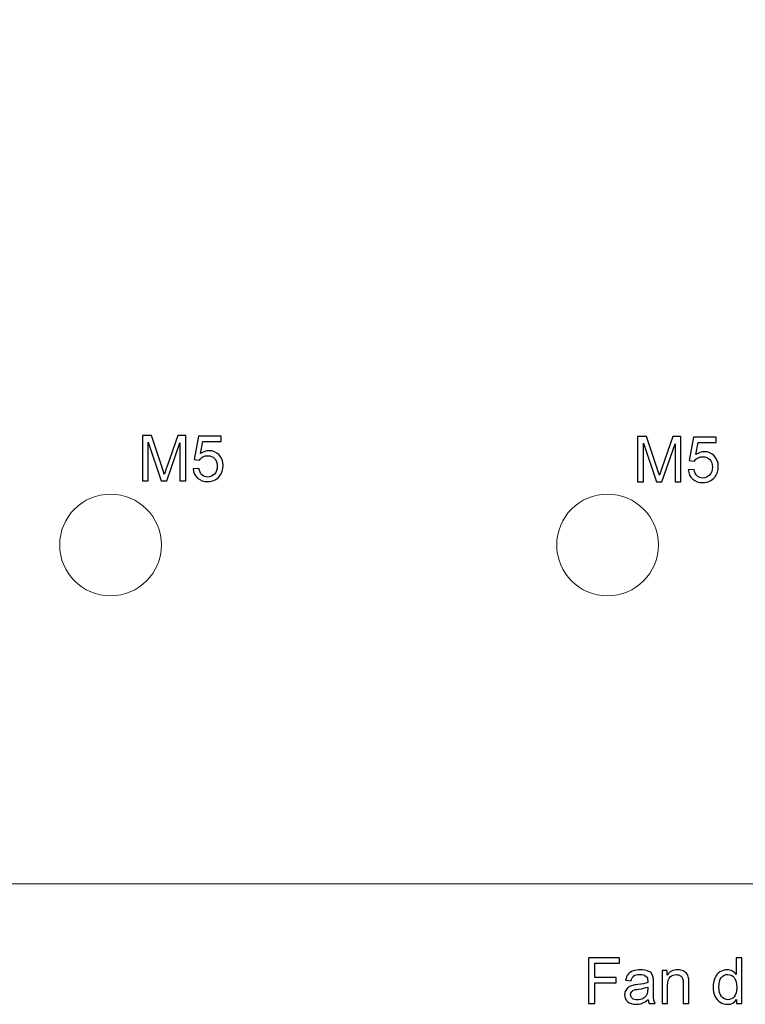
# Model space of a CAD drawing. Header units: centimetres. Extents: x -11.5 to 13.4, y -10.5 to 6.9.
# Tile 6 of 21: x -5.9 to -2.7, y -6 to -1.7. Entities that reach past the tile are written whole.
import ezdxf

# ---------------------------------------------------------------- set-up
doc = ezdxf.new("R2010")
doc.units = ezdxf.units.CM
doc.header["$MEASUREMENT"] = 0
doc.layers.add('layer 1', color=7, linetype='Continuous')

msp = doc.modelspace()

# ---------------------------------------------------------------- linework, layer by layer
at = {"layer": 'layer 1', "color": 7, "lineweight": 20}
for points, knots in [([(-11.49975, 5.50014), (-11.49975, 5.50014), (11.49998, 5.50014), (11.49998, 5.50014), (11.49998, 5.50014), (11.49998, 5.50014), (11.49998, -5.49959), (11.49998, -5.49959), (11.49998, -5.49959), (11.49998, -5.49974), (11.49986, -5.49986), (11.4997, -5.49986), (11.4997, -5.49986), (11.4997, -5.49986), (-11.49975, -5.49986), (-11.49975, -5.49986), (-11.49975, -5.49986), (-11.49991, -5.49986), (-11.50002, -5.49974), (-11.50002, -5.49959), (-11.50002, -5.49959), (-11.50002, -5.49959), (-11.50002, 5.49987), (-11.50002, 5.49987), (-11.50002, 5.49987), (-11.50002, 5.50002), (-11.49991, 5.50014), (-11.49975, 5.50014)], [0, 0, 0, 0, 0.125, 0.125, 0.125, 0.125, 0.25, 0.25, 0.25, 0.25, 0.375, 0.375, 0.375, 0.375, 0.5, 0.5, 0.5, 0.5, 0.625, 0.625, 0.625, 0.625, 0.75, 0.75, 0.75, 0.75, 1, 1, 1, 1]), ([(-5.27502, -3.99986), (-5.27502, -4.12412), (-5.37576, -4.22486), (-5.50002, -4.22486), (-5.50002, -4.22486), (-5.62428, -4.22486), (-5.72502, -4.12412), (-5.72502, -3.99986), (-5.72502, -3.99986), (-5.72502, -3.8756), (-5.62428, -3.77486), (-5.50002, -3.77486), (-5.50002, -3.77486), (-5.37576, -3.77486), (-5.27502, -3.8756), (-5.27502, -3.99986)], [0, 0, 0, 0, 0.2, 0.2, 0.2, 0.2, 0.4, 0.4, 0.4, 0.4, 0.6, 0.6, 0.6, 0.6, 1, 1, 1, 1]), ([(-3.07502, -3.99986), (-3.07502, -4.12412), (-3.17576, -4.22486), (-3.30002, -4.22486), (-3.30002, -4.22486), (-3.42428, -4.22486), (-3.52502, -4.12412), (-3.52502, -3.99986), (-3.52502, -3.99986), (-3.52502, -3.8756), (-3.42428, -3.77486), (-3.30002, -3.77486), (-3.30002, -3.77486), (-3.17576, -3.77486), (-3.07502, -3.8756), (-3.07502, -3.99986)], [0, 0, 0, 0, 0.2, 0.2, 0.2, 0.2, 0.4, 0.4, 0.4, 0.4, 0.6, 0.6, 0.6, 0.6, 1, 1, 1, 1])]:
    msp.add_open_spline(points, degree=3, knots=knots, dxfattribs=at)
at = {"layer": 'layer 1', "color": 250}
for points, knots in [([(-5.35879, -3.71585), (-5.35879, -3.71585), (-5.35879, -3.51504), (-5.35879, -3.51504), (-5.35879, -3.51504), (-5.35879, -3.51504), (-5.31896, -3.51504), (-5.31896, -3.51504), (-5.31896, -3.51504), (-5.31896, -3.51504), (-5.27147, -3.65719), (-5.27147, -3.65719), (-5.27147, -3.65719), (-5.26708, -3.67042), (-5.2639, -3.68033), (-5.26189, -3.68692), (-5.26189, -3.68692), (-5.2596, -3.67962), (-5.256, -3.66887), (-5.25114, -3.65471), (-5.25114, -3.65471), (-5.25114, -3.65471), (-5.2028, -3.51504), (-5.2028, -3.51504), (-5.2028, -3.51504), (-5.2028, -3.51504), (-5.16723, -3.51504), (-5.16723, -3.51504), (-5.16723, -3.51504), (-5.16723, -3.51504), (-5.16723, -3.71585), (-5.16723, -3.71585), (-5.16723, -3.71585), (-5.16723, -3.71585), (-5.19275, -3.71585), (-5.19275, -3.71585), (-5.19275, -3.71585), (-5.19275, -3.71585), (-5.19275, -3.54785), (-5.19275, -3.54785), (-5.19275, -3.54785), (-5.19275, -3.54785), (-5.25137, -3.71585), (-5.25137, -3.71585), (-5.25137, -3.71585), (-5.25137, -3.71585), (-5.2753, -3.71585), (-5.2753, -3.71585), (-5.2753, -3.71585), (-5.2753, -3.71585), (-5.33326, -3.54477), (-5.33326, -3.54477), (-5.33326, -3.54477), (-5.33326, -3.54477), (-5.33326, -3.71585), (-5.33326, -3.71585), (-5.33326, -3.71585), (-5.33326, -3.71585), (-5.35879, -3.71585), (-5.35879, -3.71585)], [0, 0, 0, 0, 0.0625, 0.0625, 0.0625, 0.0625, 0.125, 0.125, 0.125, 0.125, 0.1875, 0.1875, 0.1875, 0.1875, 0.25, 0.25, 0.25, 0.25, 0.3125, 0.3125, 0.3125, 0.3125, 0.375, 0.375, 0.375, 0.375, 0.4375, 0.4375, 0.4375, 0.4375, 0.5, 0.5, 0.5, 0.5, 0.5625, 0.5625, 0.5625, 0.5625, 0.625, 0.625, 0.625, 0.625, 0.6875, 0.6875, 0.6875, 0.6875, 0.75, 0.75, 0.75, 0.75, 0.8125, 0.8125, 0.8125, 0.8125, 0.875, 0.875, 0.875, 0.875, 1, 1, 1, 1]), ([(-5.13442, -3.66312), (-5.13442, -3.66312), (-5.10862, -3.66116), (-5.10862, -3.66116), (-5.10862, -3.66116), (-5.1067, -3.67373), (-5.10226, -3.68318), (-5.09534, -3.68953), (-5.09534, -3.68953), (-5.08843, -3.69584), (-5.07996, -3.69902), (-5.07001, -3.69902), (-5.07001, -3.69902), (-5.058, -3.69902), (-5.04795, -3.69454), (-5.03977, -3.68561), (-5.03977, -3.68561), (-5.03163, -3.67663), (-5.02757, -3.66476), (-5.02757, -3.64999), (-5.02757, -3.64999), (-5.02757, -3.63592), (-5.03145, -3.62484), (-5.03925, -3.61671), (-5.03925, -3.61671), (-5.04706, -3.60857), (-5.05739, -3.60451), (-5.07024, -3.60451), (-5.07024, -3.60451), (-5.07824, -3.60451), (-5.08539, -3.60633), (-5.09174, -3.60998), (-5.09174, -3.60998), (-5.09805, -3.61362), (-5.10301, -3.61834), (-5.10666, -3.62414), (-5.10666, -3.62414), (-5.10666, -3.62414), (-5.12993, -3.62077), (-5.12993, -3.62077), (-5.12993, -3.62077), (-5.12993, -3.62077), (-5.11058, -3.51756), (-5.11058, -3.51756), (-5.11058, -3.51756), (-5.11058, -3.51756), (-5.01102, -3.51756), (-5.01102, -3.51756), (-5.01102, -3.51756), (-5.01102, -3.51756), (-5.01102, -3.54112), (-5.01102, -3.54112), (-5.01102, -3.54112), (-5.01102, -3.54112), (-5.0909, -3.54112), (-5.0909, -3.54112), (-5.0909, -3.54112), (-5.0909, -3.54112), (-5.10161, -3.5953), (-5.10161, -3.5953), (-5.10161, -3.5953), (-5.08959, -3.58684), (-5.07697, -3.58263), (-5.06379, -3.58263), (-5.06379, -3.58263), (-5.04631, -3.58263), (-5.03154, -3.58871), (-5.01953, -3.60086), (-5.01953, -3.60086), (-5.00751, -3.61301), (-5.00148, -3.62863), (-5.00148, -3.6477), (-5.00148, -3.6477), (-5.00148, -3.66588), (-5.00676, -3.68159), (-5.01733, -3.69482), (-5.01733, -3.69482), (-5.03018, -3.71108), (-5.04776, -3.71922), (-5.07001, -3.71922), (-5.07001, -3.71922), (-5.08824, -3.71922), (-5.1031, -3.71407), (-5.11465, -3.70384), (-5.11465, -3.70384), (-5.12619, -3.6936), (-5.13278, -3.68004), (-5.13442, -3.66312)], [0, 0, 0, 0, 0.0434783, 0.0434783, 0.0434783, 0.0434783, 0.0869565, 0.0869565, 0.0869565, 0.0869565, 0.1304348, 0.1304348, 0.1304348, 0.1304348, 0.173913, 0.173913, 0.173913, 0.173913, 0.2173913, 0.2173913, 0.2173913, 0.2173913, 0.2608696, 0.2608696, 0.2608696, 0.2608696, 0.3043478, 0.3043478, 0.3043478, 0.3043478, 0.3478261, 0.3478261, 0.3478261, 0.3478261, 0.3913043, 0.3913043, 0.3913043, 0.3913043, 0.4347826, 0.4347826, 0.4347826, 0.4347826, 0.4782609, 0.4782609, 0.4782609, 0.4782609, 0.5217391, 0.5217391, 0.5217391, 0.5217391, 0.5652174, 0.5652174, 0.5652174, 0.5652174, 0.6086957, 0.6086957, 0.6086957, 0.6086957, 0.6521739, 0.6521739, 0.6521739, 0.6521739, 0.6956522, 0.6956522, 0.6956522, 0.6956522, 0.7391304, 0.7391304, 0.7391304, 0.7391304, 0.7826087, 0.7826087, 0.7826087, 0.7826087, 0.826087, 0.826087, 0.826087, 0.826087, 0.8695652, 0.8695652, 0.8695652, 0.8695652, 0.9130435, 0.9130435, 0.9130435, 0.9130435, 1, 1, 1, 1]), ([(-3.16716, -3.72026), (-3.16716, -3.72026), (-3.16716, -3.51945), (-3.16716, -3.51945), (-3.16716, -3.51945), (-3.16716, -3.51945), (-3.12733, -3.51945), (-3.12733, -3.51945), (-3.12733, -3.51945), (-3.12733, -3.51945), (-3.07984, -3.6616), (-3.07984, -3.6616), (-3.07984, -3.6616), (-3.07545, -3.67483), (-3.07227, -3.68474), (-3.07026, -3.69133), (-3.07026, -3.69133), (-3.06797, -3.68403), (-3.06437, -3.67328), (-3.05951, -3.65912), (-3.05951, -3.65912), (-3.05951, -3.65912), (-3.01117, -3.51945), (-3.01117, -3.51945), (-3.01117, -3.51945), (-3.01117, -3.51945), (-2.9756, -3.51945), (-2.9756, -3.51945), (-2.9756, -3.51945), (-2.9756, -3.51945), (-2.9756, -3.72026), (-2.9756, -3.72026), (-2.9756, -3.72026), (-2.9756, -3.72026), (-3.00112, -3.72026), (-3.00112, -3.72026), (-3.00112, -3.72026), (-3.00112, -3.72026), (-3.00112, -3.55226), (-3.00112, -3.55226), (-3.00112, -3.55226), (-3.00112, -3.55226), (-3.05974, -3.72026), (-3.05974, -3.72026), (-3.05974, -3.72026), (-3.05974, -3.72026), (-3.08367, -3.72026), (-3.08367, -3.72026), (-3.08367, -3.72026), (-3.08367, -3.72026), (-3.14163, -3.54918), (-3.14163, -3.54918), (-3.14163, -3.54918), (-3.14163, -3.54918), (-3.14163, -3.72026), (-3.14163, -3.72026), (-3.14163, -3.72026), (-3.14163, -3.72026), (-3.16716, -3.72026), (-3.16716, -3.72026)], [0, 0, 0, 0, 0.0625, 0.0625, 0.0625, 0.0625, 0.125, 0.125, 0.125, 0.125, 0.1875, 0.1875, 0.1875, 0.1875, 0.25, 0.25, 0.25, 0.25, 0.3125, 0.3125, 0.3125, 0.3125, 0.375, 0.375, 0.375, 0.375, 0.4375, 0.4375, 0.4375, 0.4375, 0.5, 0.5, 0.5, 0.5, 0.5625, 0.5625, 0.5625, 0.5625, 0.625, 0.625, 0.625, 0.625, 0.6875, 0.6875, 0.6875, 0.6875, 0.75, 0.75, 0.75, 0.75, 0.8125, 0.8125, 0.8125, 0.8125, 0.875, 0.875, 0.875, 0.875, 1, 1, 1, 1]), ([(-2.94279, -3.66753), (-2.94279, -3.66753), (-2.91699, -3.66557), (-2.91699, -3.66557), (-2.91699, -3.66557), (-2.91507, -3.67814), (-2.91063, -3.68759), (-2.90371, -3.69394), (-2.90371, -3.69394), (-2.8968, -3.70025), (-2.88833, -3.70343), (-2.87838, -3.70343), (-2.87838, -3.70343), (-2.86637, -3.70343), (-2.85632, -3.69895), (-2.84814, -3.69002), (-2.84814, -3.69002), (-2.84, -3.68104), (-2.83594, -3.66917), (-2.83594, -3.6544), (-2.83594, -3.6544), (-2.83594, -3.64033), (-2.83982, -3.62925), (-2.84762, -3.62112), (-2.84762, -3.62112), (-2.85543, -3.61298), (-2.86576, -3.60892), (-2.87861, -3.60892), (-2.87861, -3.60892), (-2.88661, -3.60892), (-2.89376, -3.61074), (-2.90011, -3.61439), (-2.90011, -3.61439), (-2.90642, -3.61803), (-2.91138, -3.62275), (-2.91503, -3.62855), (-2.91503, -3.62855), (-2.91503, -3.62855), (-2.9383, -3.62518), (-2.9383, -3.62518), (-2.9383, -3.62518), (-2.9383, -3.62518), (-2.91895, -3.52197), (-2.91895, -3.52197), (-2.91895, -3.52197), (-2.91895, -3.52197), (-2.81939, -3.52197), (-2.81939, -3.52197), (-2.81939, -3.52197), (-2.81939, -3.52197), (-2.81939, -3.54553), (-2.81939, -3.54553), (-2.81939, -3.54553), (-2.81939, -3.54553), (-2.89927, -3.54553), (-2.89927, -3.54553), (-2.89927, -3.54553), (-2.89927, -3.54553), (-2.90998, -3.59971), (-2.90998, -3.59971), (-2.90998, -3.59971), (-2.89796, -3.59125), (-2.88534, -3.58704), (-2.87216, -3.58704), (-2.87216, -3.58704), (-2.85468, -3.58704), (-2.83991, -3.59312), (-2.8279, -3.60527), (-2.8279, -3.60527), (-2.81588, -3.61742), (-2.80985, -3.63304), (-2.80985, -3.65211), (-2.80985, -3.65211), (-2.80985, -3.67029), (-2.81513, -3.686), (-2.8257, -3.69923), (-2.8257, -3.69923), (-2.83855, -3.71549), (-2.85613, -3.72363), (-2.87838, -3.72363), (-2.87838, -3.72363), (-2.89661, -3.72363), (-2.91147, -3.71848), (-2.92302, -3.70825), (-2.92302, -3.70825), (-2.93456, -3.69801), (-2.94115, -3.68445), (-2.94279, -3.66753)], [0, 0, 0, 0, 0.0434783, 0.0434783, 0.0434783, 0.0434783, 0.0869565, 0.0869565, 0.0869565, 0.0869565, 0.1304348, 0.1304348, 0.1304348, 0.1304348, 0.173913, 0.173913, 0.173913, 0.173913, 0.2173913, 0.2173913, 0.2173913, 0.2173913, 0.2608696, 0.2608696, 0.2608696, 0.2608696, 0.3043478, 0.3043478, 0.3043478, 0.3043478, 0.3478261, 0.3478261, 0.3478261, 0.3478261, 0.3913043, 0.3913043, 0.3913043, 0.3913043, 0.4347826, 0.4347826, 0.4347826, 0.4347826, 0.4782609, 0.4782609, 0.4782609, 0.4782609, 0.5217391, 0.5217391, 0.5217391, 0.5217391, 0.5652174, 0.5652174, 0.5652174, 0.5652174, 0.6086957, 0.6086957, 0.6086957, 0.6086957, 0.6521739, 0.6521739, 0.6521739, 0.6521739, 0.6956522, 0.6956522, 0.6956522, 0.6956522, 0.7391304, 0.7391304, 0.7391304, 0.7391304, 0.7826087, 0.7826087, 0.7826087, 0.7826087, 0.826087, 0.826087, 0.826087, 0.826087, 0.8695652, 0.8695652, 0.8695652, 0.8695652, 0.9130435, 0.9130435, 0.9130435, 0.9130435, 1, 1, 1, 1]), ([(-3.38369, -6.02992), (-3.38369, -6.02992), (-3.38369, -5.82785), (-3.38369, -5.82785), (-3.38369, -5.82785), (-3.38369, -5.82785), (-3.24738, -5.82785), (-3.24738, -5.82785), (-3.24738, -5.82785), (-3.24738, -5.82785), (-3.24738, -5.85156), (-3.24738, -5.85156), (-3.24738, -5.85156), (-3.24738, -5.85156), (-3.35688, -5.85156), (-3.35688, -5.85156), (-3.35688, -5.85156), (-3.35688, -5.85156), (-3.35688, -5.91449), (-3.35688, -5.91449), (-3.35688, -5.91449), (-3.35688, -5.91449), (-3.26205, -5.91449), (-3.26205, -5.91449), (-3.26205, -5.91449), (-3.26205, -5.91449), (-3.26205, -5.9382), (-3.26205, -5.9382), (-3.26205, -5.9382), (-3.26205, -5.9382), (-3.35688, -5.9382), (-3.35688, -5.9382), (-3.35688, -5.9382), (-3.35688, -5.9382), (-3.35688, -6.02992), (-3.35688, -6.02992), (-3.35688, -6.02992), (-3.35688, -6.02992), (-3.38369, -6.02992), (-3.38369, -6.02992)], [0, 0, 0, 0, 0.0909091, 0.0909091, 0.0909091, 0.0909091, 0.1818182, 0.1818182, 0.1818182, 0.1818182, 0.2727273, 0.2727273, 0.2727273, 0.2727273, 0.3636364, 0.3636364, 0.3636364, 0.3636364, 0.4545455, 0.4545455, 0.4545455, 0.4545455, 0.5454545, 0.5454545, 0.5454545, 0.5454545, 0.6363636, 0.6363636, 0.6363636, 0.6363636, 0.7272727, 0.7272727, 0.7272727, 0.7272727, 0.8181818, 0.8181818, 0.8181818, 0.8181818, 1, 1, 1, 1]), ([(-2.72894, -6.02992), (-2.72894, -6.02992), (-2.72894, -6.01134), (-2.72894, -6.01134), (-2.72894, -6.01134), (-2.73821, -6.02578), (-2.75185, -6.03302), (-2.76986, -6.03302), (-2.76986, -6.03302), (-2.78153, -6.03302), (-2.79225, -6.02983), (-2.80199, -6.02338), (-2.80199, -6.02338), (-2.81177, -6.01698), (-2.81934, -6.008), (-2.82475, -5.99652), (-2.82475, -5.99652), (-2.83012, -5.985), (-2.8328, -5.97178), (-2.8328, -5.95683), (-2.8328, -5.95683), (-2.8328, -5.94224), (-2.83035, -5.92903), (-2.82551, -5.91713), (-2.82551, -5.91713), (-2.82061, -5.90527), (-2.81332, -5.89615), (-2.80359, -5.88984), (-2.80359, -5.88984), (-2.7939, -5.88349), (-2.78298, -5.88034), (-2.77099, -5.88034), (-2.77099, -5.88034), (-2.76215, -5.88034), (-2.75429, -5.88222), (-2.74743, -5.88594), (-2.74743, -5.88594), (-2.74056, -5.88966), (-2.73496, -5.89455), (-2.73063, -5.90052), (-2.73063, -5.90052), (-2.73063, -5.90052), (-2.73063, -5.82785), (-2.73063, -5.82785), (-2.73063, -5.82785), (-2.73063, -5.82785), (-2.7058, -5.82785), (-2.7058, -5.82785), (-2.7058, -5.82785), (-2.7058, -5.82785), (-2.7058, -6.02992), (-2.7058, -6.02992), (-2.7058, -6.02992), (-2.7058, -6.02992), (-2.72894, -6.02992), (-2.72894, -6.02992)], [0, 0, 0, 0, 0.0666667, 0.0666667, 0.0666667, 0.0666667, 0.1333333, 0.1333333, 0.1333333, 0.1333333, 0.2, 0.2, 0.2, 0.2, 0.2666667, 0.2666667, 0.2666667, 0.2666667, 0.3333333, 0.3333333, 0.3333333, 0.3333333, 0.4, 0.4, 0.4, 0.4, 0.4666667, 0.4666667, 0.4666667, 0.4666667, 0.5333333, 0.5333333, 0.5333333, 0.5333333, 0.6, 0.6, 0.6, 0.6, 0.6666667, 0.6666667, 0.6666667, 0.6666667, 0.7333333, 0.7333333, 0.7333333, 0.7333333, 0.8, 0.8, 0.8, 0.8, 0.8666667, 0.8666667, 0.8666667, 0.8666667, 1, 1, 1, 1]), ([(-3.12014, -6.01158), (-3.12936, -6.01943), (-3.13825, -6.02493), (-3.14676, -6.02818), (-3.14676, -6.02818), (-3.15528, -6.03143), (-3.1644, -6.03302), (-3.17419, -6.03302), (-3.17419, -6.03302), (-3.19027, -6.03302), (-3.20264, -6.02912), (-3.2113, -6.02127), (-3.2113, -6.02127), (-3.21995, -6.01346), (-3.22428, -6.00344), (-3.22428, -5.99126), (-3.22428, -5.99126), (-3.22428, -5.98411), (-3.22263, -5.97757), (-3.21939, -5.97164), (-3.21939, -5.97164), (-3.2161, -5.96571), (-3.21182, -5.96101), (-3.20655, -5.95744), (-3.20655, -5.95744), (-3.20123, -5.95386), (-3.19531, -5.95113), (-3.18867, -5.9493), (-3.18867, -5.9493), (-3.18378, -5.94803), (-3.1764, -5.94681), (-3.16657, -5.94558), (-3.16657, -5.94558), (-3.14653, -5.94323), (-3.13171, -5.94036), (-3.12226, -5.93707), (-3.12226, -5.93707), (-3.12216, -5.93368), (-3.12212, -5.93152), (-3.12212, -5.93063), (-3.12212, -5.93063), (-3.12212, -5.92056), (-3.12447, -5.91346), (-3.12917, -5.90932), (-3.12917, -5.90932), (-3.13552, -5.90372), (-3.14498, -5.90095), (-3.15749, -5.90095), (-3.15749, -5.90095), (-3.1692, -5.90095), (-3.17785, -5.90302), (-3.18341, -5.90711), (-3.18341, -5.90711), (-3.189, -5.9112), (-3.19309, -5.91844), (-3.19578, -5.92889), (-3.19578, -5.92889), (-3.19578, -5.92889), (-3.22005, -5.9255), (-3.22005, -5.9255), (-3.22005, -5.9255), (-3.21784, -5.9151), (-3.21421, -5.90668), (-3.20913, -5.90029), (-3.20913, -5.90029), (-3.20405, -5.89389), (-3.19672, -5.889), (-3.18712, -5.88552), (-3.18712, -5.88552), (-3.17757, -5.88208), (-3.16642, -5.88034), (-3.15382, -5.88034), (-3.15382, -5.88034), (-3.14131, -5.88034), (-3.1311, -5.8818), (-3.12325, -5.88476), (-3.12325, -5.88476), (-3.11544, -5.88773), (-3.10965, -5.8914), (-3.10598, -5.89587), (-3.10598, -5.89587), (-3.10231, -5.90033), (-3.09973, -5.90598), (-3.09822, -5.9128), (-3.09822, -5.9128), (-3.09742, -5.91703), (-3.097, -5.92465), (-3.097, -5.93561), (-3.097, -5.93561), (-3.097, -5.93561), (-3.097, -5.96854), (-3.097, -5.96854), (-3.097, -5.96854), (-3.097, -5.99154), (-3.09648, -6.00607), (-3.09545, -6.01223), (-3.09545, -6.01223), (-3.09446, -6.0184), (-3.09239, -6.02428), (-3.08938, -6.02992), (-3.08938, -6.02992), (-3.08938, -6.02992), (-3.11534, -6.02992), (-3.11534, -6.02992), (-3.11534, -6.02992), (-3.11784, -6.0247), (-3.11944, -6.01858), (-3.12014, -6.01158)], [0, 0, 0, 0, 0.0357143, 0.0357143, 0.0357143, 0.0357143, 0.0714286, 0.0714286, 0.0714286, 0.0714286, 0.1071429, 0.1071429, 0.1071429, 0.1071429, 0.1428571, 0.1428571, 0.1428571, 0.1428571, 0.1785714, 0.1785714, 0.1785714, 0.1785714, 0.2142857, 0.2142857, 0.2142857, 0.2142857, 0.25, 0.25, 0.25, 0.25, 0.2857143, 0.2857143, 0.2857143, 0.2857143, 0.3214286, 0.3214286, 0.3214286, 0.3214286, 0.3571429, 0.3571429, 0.3571429, 0.3571429, 0.3928571, 0.3928571, 0.3928571, 0.3928571, 0.4285714, 0.4285714, 0.4285714, 0.4285714, 0.4642857, 0.4642857, 0.4642857, 0.4642857, 0.5, 0.5, 0.5, 0.5, 0.5357143, 0.5357143, 0.5357143, 0.5357143, 0.5714286, 0.5714286, 0.5714286, 0.5714286, 0.6071429, 0.6071429, 0.6071429, 0.6071429, 0.6428571, 0.6428571, 0.6428571, 0.6428571, 0.6785714, 0.6785714, 0.6785714, 0.6785714, 0.7142857, 0.7142857, 0.7142857, 0.7142857, 0.75, 0.75, 0.75, 0.75, 0.7857143, 0.7857143, 0.7857143, 0.7857143, 0.8214286, 0.8214286, 0.8214286, 0.8214286, 0.8571429, 0.8571429, 0.8571429, 0.8571429, 0.8928571, 0.8928571, 0.8928571, 0.8928571, 0.9285714, 0.9285714, 0.9285714, 0.9285714, 1, 1, 1, 1]), ([(-3.05885, -6.02992), (-3.05885, -6.02992), (-3.05885, -5.88345), (-3.05885, -5.88345), (-3.05885, -5.88345), (-3.05885, -5.88345), (-3.03656, -5.88345), (-3.03656, -5.88345), (-3.03656, -5.88345), (-3.03656, -5.88345), (-3.03656, -5.90424), (-3.03656, -5.90424), (-3.03656, -5.90424), (-3.02583, -5.88829), (-3.01031, -5.88034), (-2.99004, -5.88034), (-2.99004, -5.88034), (-2.9812, -5.88034), (-2.97311, -5.88194), (-2.96572, -5.88509), (-2.96572, -5.88509), (-2.95834, -5.88825), (-2.95279, -5.89243), (-2.94912, -5.89756), (-2.94912, -5.89756), (-2.94545, -5.90269), (-2.94286, -5.9088), (-2.9414, -5.91586), (-2.9414, -5.91586), (-2.94051, -5.92047), (-2.94004, -5.92851), (-2.94004, -5.93999), (-2.94004, -5.93999), (-2.94004, -5.93999), (-2.94004, -6.02992), (-2.94004, -6.02992), (-2.94004, -6.02992), (-2.94004, -6.02992), (-2.96487, -6.02992), (-2.96487, -6.02992), (-2.96487, -6.02992), (-2.96487, -6.02992), (-2.96487, -5.94093), (-2.96487, -5.94093), (-2.96487, -5.94093), (-2.96487, -5.93081), (-2.96581, -5.92324), (-2.96774, -5.91825), (-2.96774, -5.91825), (-2.96967, -5.91327), (-2.97311, -5.90927), (-2.978, -5.90626), (-2.978, -5.90626), (-2.98289, -5.9033), (-2.98867, -5.90179), (-2.99526, -5.90179), (-2.99526, -5.90179), (-3.0058, -5.90179), (-3.01487, -5.90513), (-3.02254, -5.91186), (-3.02254, -5.91186), (-3.03021, -5.91854), (-3.03402, -5.93128), (-3.03402, -5.95), (-3.03402, -5.95), (-3.03402, -5.95), (-3.03402, -6.02992), (-3.03402, -6.02992), (-3.03402, -6.02992), (-3.03402, -6.02992), (-3.05885, -6.02992), (-3.05885, -6.02992)], [0, 0, 0, 0, 0.0526316, 0.0526316, 0.0526316, 0.0526316, 0.1052632, 0.1052632, 0.1052632, 0.1052632, 0.1578947, 0.1578947, 0.1578947, 0.1578947, 0.2105263, 0.2105263, 0.2105263, 0.2105263, 0.2631579, 0.2631579, 0.2631579, 0.2631579, 0.3157895, 0.3157895, 0.3157895, 0.3157895, 0.3684211, 0.3684211, 0.3684211, 0.3684211, 0.4210526, 0.4210526, 0.4210526, 0.4210526, 0.4736842, 0.4736842, 0.4736842, 0.4736842, 0.5263158, 0.5263158, 0.5263158, 0.5263158, 0.5789474, 0.5789474, 0.5789474, 0.5789474, 0.6315789, 0.6315789, 0.6315789, 0.6315789, 0.6842105, 0.6842105, 0.6842105, 0.6842105, 0.7368421, 0.7368421, 0.7368421, 0.7368421, 0.7894737, 0.7894737, 0.7894737, 0.7894737, 0.8421053, 0.8421053, 0.8421053, 0.8421053, 0.8947368, 0.8947368, 0.8947368, 0.8947368, 1, 1, 1, 1]), ([(-2.8074, -5.95687), (-2.8074, -5.97559), (-2.80345, -5.98956), (-2.7955, -5.99883), (-2.7955, -5.99883), (-2.78759, -6.00809), (-2.77823, -6.0127), (-2.76746, -6.0127), (-2.76746, -6.0127), (-2.7566, -6.0127), (-2.74738, -6.00828), (-2.73976, -5.99944), (-2.73976, -5.99944), (-2.73219, -5.9906), (-2.72838, -5.9771), (-2.72838, -5.95894), (-2.72838, -5.95894), (-2.72838, -5.939), (-2.73223, -5.92432), (-2.73999, -5.91496), (-2.73999, -5.91496), (-2.74771, -5.9056), (-2.75726, -5.90095), (-2.76859, -5.90095), (-2.76859, -5.90095), (-2.77965, -5.90095), (-2.78886, -5.90541), (-2.7963, -5.9144), (-2.7963, -5.9144), (-2.80368, -5.92338), (-2.8074, -5.93754), (-2.8074, -5.95687)], [0, 0, 0, 0, 0.1111111, 0.1111111, 0.1111111, 0.1111111, 0.2222222, 0.2222222, 0.2222222, 0.2222222, 0.3333333, 0.3333333, 0.3333333, 0.3333333, 0.4444444, 0.4444444, 0.4444444, 0.4444444, 0.5555556, 0.5555556, 0.5555556, 0.5555556, 0.6666667, 0.6666667, 0.6666667, 0.6666667, 0.7777778, 0.7777778, 0.7777778, 0.7777778, 1, 1, 1, 1]), ([(-3.12212, -5.95654), (-3.13115, -5.96021), (-3.14469, -5.96332), (-3.16276, -5.96586), (-3.16276, -5.96586), (-3.17301, -5.96731), (-3.18025, -5.96896), (-3.18449, -5.97079), (-3.18449, -5.97079), (-3.18872, -5.97263), (-3.19197, -5.97531), (-3.19427, -5.97879), (-3.19427, -5.97879), (-3.19658, -5.98232), (-3.19775, -5.98622), (-3.19775, -5.99055), (-3.19775, -5.99055), (-3.19775, -5.99709), (-3.19526, -6.00259), (-3.19023, -6.00697), (-3.19023, -6.00697), (-3.18519, -6.01134), (-3.17785, -6.01355), (-3.16821, -6.01355), (-3.16821, -6.01355), (-3.15866, -6.01355), (-3.15015, -6.01148), (-3.14267, -6.0073), (-3.14267, -6.0073), (-3.13524, -6.00316), (-3.12974, -5.99746), (-3.12626, -5.99027), (-3.12626, -5.99027), (-3.12357, -5.98467), (-3.12226, -5.97644), (-3.12226, -5.96557), (-3.12226, -5.96557), (-3.12226, -5.96557), (-3.12212, -5.95654), (-3.12212, -5.95654)], [0, 0, 0, 0, 0.0909091, 0.0909091, 0.0909091, 0.0909091, 0.1818182, 0.1818182, 0.1818182, 0.1818182, 0.2727273, 0.2727273, 0.2727273, 0.2727273, 0.3636364, 0.3636364, 0.3636364, 0.3636364, 0.4545455, 0.4545455, 0.4545455, 0.4545455, 0.5454545, 0.5454545, 0.5454545, 0.5454545, 0.6363636, 0.6363636, 0.6363636, 0.6363636, 0.7272727, 0.7272727, 0.7272727, 0.7272727, 0.8181818, 0.8181818, 0.8181818, 0.8181818, 1, 1, 1, 1])]:
    msp.add_open_spline(points, degree=3, knots=knots, dxfattribs=at)
at = {"layer": 'layer 1', "color": 250, "lineweight": 20}
msp.add_open_spline([(-11.25003, -5.49959), (-11.25003, -5.49959), (12.72483, -5.50018), (12.72483, -5.50018)], degree=3, dxfattribs=at)

doc.saveas('drawing.dxf')
